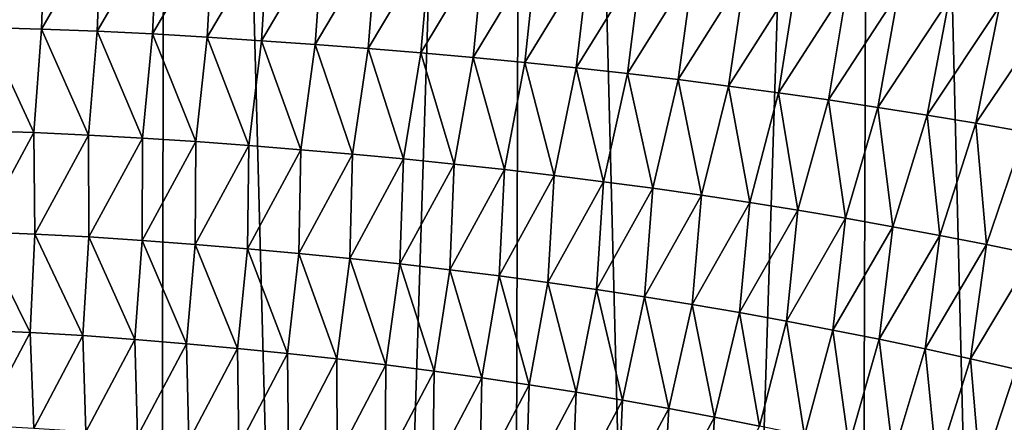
# Model space of a CAD drawing. Header units: metres. Extents: x -105 to 105, y -72 to 59.
# Tile 183 of 256: x 5.84 to 9.24, y -60.87 to -59.48. Entities that reach past the tile are written whole.
import ezdxf

# ---------------------------------------------------------------- set-up
doc = ezdxf.new("R2010")
doc.units = ezdxf.units.M
doc.layers.add('solid_509431_AD150_SW0001', color=7, linetype='CONTINUOUS')

msp = doc.modelspace()

# ---------------------------------------------------------------- linework, layer by layer
at = {"layer": 'solid_509431_AD150_SW0001'}
for points in [[(6.315469, -69.776649, 15.671414), (6.366486, -48.652618, 15.84856), (5.117394, -48.652618, 16.170767)], [(5.698084, -69.780518, 15.839904), (6.315469, -69.776649, 15.671414), (5.117394, -48.652618, 16.170767)], [(6.315469, -69.776649, 15.671414), (6.927895, -69.772423, 15.485673), (6.366486, -48.652618, 15.84856)], [(6.927895, -69.772423, 15.485673), (7.595546, -48.652618, 15.456824), (6.366486, -48.652618, 15.84856)], [(6.927895, -69.772423, 15.485673), (7.534878, -69.767845, 15.282827), (7.595546, -48.652618, 15.456824)], [(7.534878, -69.767845, 15.282827), (8.13594, -69.762932, 15.063035), (7.595546, -48.652618, 15.456824)], [(8.13594, -69.762932, 15.063035), (8.800709, -48.652618, 14.996789), (7.595546, -48.652618, 15.456824)], [(8.13594, -69.762932, 15.063035), (8.730606, -69.757698, 14.82647), (8.800709, -48.652618, 14.996789)], [(8.730606, -69.757698, 14.82647), (9.318408, -69.752167, 14.573318), (8.800709, -48.652618, 14.996789)], [(9.318408, -69.752167, 14.573318), (9.97818, -48.652618, 14.469905), (8.800709, -48.652618, 14.996789)], [(5.72514, -59.506474, -28.764744), (5.735559, -59.142506, -28.653368), (5.932326, -59.146912, -28.596123)], [(5.919759, -59.511917, -28.70717), (5.72514, -59.506474, -28.764744), (5.932326, -59.146912, -28.596123)], [(5.919759, -59.511917, -28.70717), (5.932326, -59.146912, -28.596123), (6.127126, -59.153259, -28.53767)], [(6.112193, -59.519444, -28.648537), (5.919759, -59.511917, -28.70717), (6.127126, -59.153259, -28.53767)], [(6.112193, -59.519444, -28.648537), (6.127126, -59.153259, -28.53767), (6.320616, -59.161469, -28.47788)], [(6.303199, -59.528961, -28.588688), (6.112193, -59.519444, -28.648537), (6.320616, -59.161469, -28.47788)], [(6.303199, -59.528961, -28.588688), (6.320616, -59.161469, -28.47788), (6.512614, -59.171097, -28.41675)], [(6.492535, -59.540028, -28.527601), (6.303199, -59.528961, -28.588688), (6.512614, -59.171097, -28.41675)], [(6.492535, -59.540028, -28.527601), (6.512614, -59.171097, -28.41675), (6.702796, -59.181664, -28.354216)], [(6.679809, -59.552162, -28.465202), (6.492535, -59.540028, -28.527601), (6.702796, -59.181664, -28.354216)], [(6.679809, -59.552162, -28.465202), (6.702796, -59.181664, -28.354216), (6.891066, -59.192944, -28.290178)], [(6.864918, -59.565147, -28.401381), (6.679809, -59.552162, -28.465202), (6.891066, -59.192944, -28.290178)], [(6.864918, -59.565147, -28.401381), (6.891066, -59.192944, -28.290178), (7.077657, -59.205044, -28.22459)], [(7.048136, -59.579086, -28.336082), (6.864918, -59.565147, -28.401381), (7.077657, -59.205044, -28.22459)], [(7.048136, -59.579086, -28.336082), (7.077657, -59.205044, -28.22459), (7.262829, -59.218098, -28.157459)], [(7.229767, -59.594093, -28.2693), (7.048136, -59.579086, -28.336082), (7.262829, -59.218098, -28.157459)], [(7.229767, -59.594093, -28.2693), (7.262829, -59.218098, -28.157459), (7.446754, -59.232193, -28.088802)], [(7.410004, -59.610249, -28.201048), (7.229767, -59.594093, -28.2693), (7.446754, -59.232193, -28.088802)], [(7.410004, -59.610249, -28.201048), (7.446754, -59.232193, -28.088802), (7.629481, -59.247356, -28.018614)], [(7.588902, -59.627571, -28.131315), (7.410004, -59.610249, -28.201048), (7.629481, -59.247356, -28.018614)], [(7.588902, -59.627571, -28.131315), (7.629481, -59.247356, -28.018614), (7.811054, -59.263615, -27.946892)], [(7.766508, -59.64608, -28.060099), (7.588902, -59.627571, -28.131315), (7.811054, -59.263615, -27.946892)], [(7.766508, -59.64608, -28.060099), (7.811054, -59.263615, -27.946892), (7.991517, -59.280991, -27.87364)], [(7.942872, -59.665787, -27.987398), (7.766508, -59.64608, -28.060099), (7.991517, -59.280991, -27.87364)], [(7.942872, -59.665787, -27.987398), (7.991517, -59.280991, -27.87364), (8.170917, -59.299488, -27.798864)], [(8.118046, -59.686691, -27.913219), (7.942872, -59.665787, -27.987398), (8.170917, -59.299488, -27.798864)], [(8.118046, -59.686691, -27.913219), (8.170917, -59.299488, -27.798864), (8.349305, -59.319126, -27.72258)], [(8.292085, -59.708805, -27.837572), (8.118046, -59.686691, -27.913219), (8.349305, -59.319126, -27.72258)], [(8.292085, -59.708805, -27.837572), (8.349305, -59.319126, -27.72258), (8.526731, -59.339909, -27.644804)], [(8.465039, -59.732128, -27.760477), (8.292085, -59.708805, -27.837572), (8.526731, -59.339909, -27.644804)], [(8.465039, -59.732128, -27.760477), (8.526731, -59.339909, -27.644804), (8.703236, -59.361835, -27.56555)], [(8.63695, -59.756653, -27.68194), (8.465039, -59.732128, -27.760477), (8.703236, -59.361835, -27.56555)], [(8.63695, -59.756653, -27.68194), (8.703236, -59.361835, -27.56555), (8.878855, -59.384907, -27.484827)], [(8.807857, -59.782372, -27.601976), (8.63695, -59.756653, -27.68194), (8.878855, -59.384907, -27.484827)], [(8.807857, -59.782372, -27.601976), (8.878855, -59.384907, -27.484827), (9.053628, -59.409126, -27.402649)], [(8.977796, -59.809284, -27.520596), (8.807857, -59.782372, -27.601976), (9.053628, -59.409126, -27.402649)], [(8.977796, -59.809284, -27.520596), (9.053628, -59.409126, -27.402649), (9.227594, -59.434536, -27.319033)], [(9.146811, -59.837433, -27.437817), (8.977796, -59.809284, -27.520596), (9.227594, -59.434536, -27.319033)], [(9.146811, -59.837433, -27.437817), (9.227594, -59.434536, -27.319033), (9.400794, -59.461193, -27.233999)], [(9.314943, -59.866859, -27.353659), (9.146811, -59.837433, -27.437817), (9.400794, -59.461193, -27.233999)], [(5.893932, -59.869381, -28.844198), (5.703499, -59.863121, -28.901304), (5.72514, -59.506474, -28.764744)], [(5.893932, -59.869381, -28.844198), (5.72514, -59.506474, -28.764744), (5.919759, -59.511917, -28.70717)], [(6.08193, -59.8778, -28.786232), (5.893932, -59.869381, -28.844198), (5.919759, -59.511917, -28.70717)], [(6.08193, -59.8778, -28.786232), (5.919759, -59.511917, -28.70717), (6.112193, -59.519444, -28.648537)], [(6.268408, -59.888317, -28.727209), (6.08193, -59.8778, -28.786232), (6.112193, -59.519444, -28.648537)], [(6.268408, -59.888317, -28.727209), (6.112193, -59.519444, -28.648537), (6.303199, -59.528961, -28.588688)], [(6.45314, -59.900524, -28.667089), (6.268408, -59.888317, -28.727209), (6.303199, -59.528961, -28.588688)], [(6.45314, -59.900524, -28.667089), (6.303199, -59.528961, -28.588688), (6.492535, -59.540028, -28.527601)], [(6.635683, -59.91396, -28.605797), (6.45314, -59.900524, -28.667089), (6.492535, -59.540028, -28.527601)], [(6.635683, -59.91396, -28.605797), (6.492535, -59.540028, -28.527601), (6.679809, -59.552162, -28.465202)], [(6.815859, -59.928356, -28.543211), (6.635683, -59.91396, -28.605797), (6.679809, -59.552162, -28.465202)], [(6.815859, -59.928356, -28.543211), (6.679809, -59.552162, -28.465202), (6.864918, -59.565147, -28.401381)], [(6.993951, -59.94379, -28.479263), (6.815859, -59.928356, -28.543211), (6.864918, -59.565147, -28.401381)], [(6.993951, -59.94379, -28.479263), (6.864918, -59.565147, -28.401381), (7.048136, -59.579086, -28.336082)], [(7.170292, -59.960369, -28.413935), (6.993951, -59.94379, -28.479263), (7.048136, -59.579086, -28.336082)], [(7.170292, -59.960369, -28.413935), (7.048136, -59.579086, -28.336082), (7.229767, -59.594093, -28.2693)], [(7.345119, -59.978168, -28.347229), (7.170292, -59.960369, -28.413935), (7.229767, -59.594093, -28.2693)], [(7.345119, -59.978168, -28.347229), (7.229767, -59.594093, -28.2693), (7.410004, -59.610249, -28.201048)], [(7.518497, -59.997204, -28.279137), (7.345119, -59.978168, -28.347229), (7.410004, -59.610249, -28.201048)], [(7.518497, -59.997204, -28.279137), (7.410004, -59.610249, -28.201048), (7.588902, -59.627571, -28.131315)], [(7.690476, -60.017479, -28.209646), (7.518497, -59.997204, -28.279137), (7.588902, -59.627571, -28.131315)], [(7.690476, -60.017479, -28.209646), (7.588902, -59.627571, -28.131315), (7.766508, -59.64608, -28.060099)], [(7.861107, -60.039005, -28.13876), (7.690476, -60.017479, -28.209646), (7.766508, -59.64608, -28.060099)], [(7.861107, -60.039005, -28.13876), (7.766508, -59.64608, -28.060099), (7.942872, -59.665787, -27.987398)], [(8.030445, -60.061779, -28.066475), (7.861107, -60.039005, -28.13876), (7.942872, -59.665787, -27.987398)], [(8.030445, -60.061779, -28.066475), (7.942872, -59.665787, -27.987398), (8.118046, -59.686691, -27.913219)], [(8.198544, -60.0858, -27.9928), (8.030445, -60.061779, -28.066475), (8.118046, -59.686691, -27.913219)], [(8.198544, -60.0858, -27.9928), (8.118046, -59.686691, -27.913219), (8.292085, -59.708805, -27.837572)], [(8.365458, -60.111065, -27.917753), (8.198544, -60.0858, -27.9928), (8.292085, -59.708805, -27.837572)], [(8.365458, -60.111065, -27.917753), (8.292085, -59.708805, -27.837572), (8.465039, -59.732128, -27.760477)], [(8.531228, -60.137562, -27.841343), (8.365458, -60.111065, -27.917753), (8.465039, -59.732128, -27.760477)], [(8.531228, -60.137562, -27.841343), (8.465039, -59.732128, -27.760477), (8.63695, -59.756653, -27.68194)], [(8.69589, -60.165283, -27.763575), (8.531228, -60.137562, -27.841343), (8.63695, -59.756653, -27.68194)], [(8.69589, -60.165283, -27.763575), (8.63695, -59.756653, -27.68194), (8.807857, -59.782372, -27.601976)], [(8.859484, -60.19421, -27.684464), (8.69589, -60.165283, -27.763575), (8.807857, -59.782372, -27.601976)], [(8.859484, -60.19421, -27.684464), (8.807857, -59.782372, -27.601976), (8.977796, -59.809284, -27.520596)], [(9.022047, -60.224373, -27.604023), (8.859484, -60.19421, -27.684464), (8.977796, -59.809284, -27.520596)], [(9.022047, -60.224373, -27.604023), (8.977796, -59.809284, -27.520596), (9.146811, -59.837433, -27.437817)], [(9.183627, -60.255806, -27.522274), (9.022047, -60.224373, -27.604023), (9.146811, -59.837433, -27.437817)], [(9.183627, -60.255806, -27.522274), (9.146811, -59.837433, -27.437817), (9.314943, -59.866859, -27.353659)], [(5.707979, -60.212219, -29.05159), (5.703499, -59.863121, -28.901304), (5.893932, -59.869381, -28.844198)], [(5.896863, -60.219677, -28.994013), (5.707979, -60.212219, -29.05159), (5.893932, -59.869381, -28.844198)], [(5.896863, -60.219677, -28.994013), (5.893932, -59.869381, -28.844198), (6.08193, -59.8778, -28.786232)], [(9.344267, -60.288559, -27.439245), (9.183627, -60.255806, -27.522274), (9.314943, -59.866859, -27.353659)], [(6.083177, -60.229439, -28.935711), (5.896863, -60.219677, -28.994013), (6.08193, -59.8778, -28.786232)], [(6.083177, -60.229439, -28.935711), (6.08193, -59.8778, -28.786232), (6.268408, -59.888317, -28.727209)], [(6.26787, -60.241428, -28.876469), (6.083177, -60.229439, -28.935711), (6.268408, -59.888317, -28.727209)], [(6.26787, -60.241428, -28.876469), (6.268408, -59.888317, -28.727209), (6.45314, -59.900524, -28.667089)], [(6.450627, -60.255219, -28.816235), (6.26787, -60.241428, -28.876469), (6.45314, -59.900524, -28.667089)], [(6.450627, -60.255219, -28.816235), (6.45314, -59.900524, -28.667089), (6.635683, -59.91396, -28.605797)], [(6.630947, -60.270348, -28.75491), (6.450627, -60.255219, -28.816235), (6.635683, -59.91396, -28.605797)], [(6.630947, -60.270348, -28.75491), (6.635683, -59.91396, -28.605797), (6.815859, -59.928356, -28.543211)], [(6.808678, -60.286575, -28.692369), (6.630947, -60.270348, -28.75491), (6.815859, -59.928356, -28.543211)], [(6.808678, -60.286575, -28.692369), (6.815859, -59.928356, -28.543211), (6.993951, -59.94379, -28.479263)], [(6.984155, -60.303989, -28.628534), (6.808678, -60.286575, -28.692369), (6.993951, -59.94379, -28.479263)], [(6.984155, -60.303989, -28.628534), (6.993951, -59.94379, -28.479263), (7.170292, -59.960369, -28.413935)], [(7.157748, -60.322678, -28.563381), (6.984155, -60.303989, -28.628534), (7.170292, -59.960369, -28.413935)], [(7.157748, -60.322678, -28.563381), (7.170292, -59.960369, -28.413935), (7.345119, -59.978168, -28.347229)], [(7.329695, -60.342705, -28.496908), (7.157748, -60.322678, -28.563381), (7.345119, -59.978168, -28.347229)], [(7.329695, -60.342705, -28.496908), (7.345119, -59.978168, -28.347229), (7.518497, -59.997204, -28.279137)], [(7.500059, -60.364071, -28.429094), (7.329695, -60.342705, -28.496908), (7.518497, -59.997204, -28.279137)], [(7.500059, -60.364071, -28.429094), (7.518497, -59.997204, -28.279137), (7.690476, -60.017479, -28.209646)], [(7.668895, -60.38678, -28.359934), (7.500059, -60.364071, -28.429094), (7.690476, -60.017479, -28.209646)], [(7.668895, -60.38678, -28.359934), (7.690476, -60.017479, -28.209646), (7.861107, -60.039005, -28.13876)], [(7.836258, -60.410831, -28.289419), (7.668895, -60.38678, -28.359934), (7.861107, -60.039005, -28.13876)], [(7.836258, -60.410831, -28.289419), (7.861107, -60.039005, -28.13876), (8.030445, -60.061779, -28.066475)], [(8.002204, -60.436218, -28.217552), (7.836258, -60.410831, -28.289419), (8.030445, -60.061779, -28.066475)], [(8.002204, -60.436218, -28.217552), (8.030445, -60.061779, -28.066475), (8.198544, -60.0858, -27.9928)], [(8.166794, -60.462925, -28.144341), (8.002204, -60.436218, -28.217552), (8.198544, -60.0858, -27.9928)], [(8.166794, -60.462925, -28.144341), (8.198544, -60.0858, -27.9928), (8.365458, -60.111065, -27.917753)], [(8.330081, -60.490952, -28.069796), (8.166794, -60.462925, -28.144341), (8.365458, -60.111065, -27.917753)], [(8.330081, -60.490952, -28.069796), (8.365458, -60.111065, -27.917753), (8.531228, -60.137562, -27.841343)], [(8.492106, -60.520275, -27.993925), (8.330081, -60.490952, -28.069796), (8.531228, -60.137562, -27.841343)], [(8.492106, -60.520275, -27.993925), (8.531228, -60.137562, -27.841343), (8.69589, -60.165283, -27.763575)], [(8.652905, -60.550877, -27.916739), (8.492106, -60.520275, -27.993925), (8.69589, -60.165283, -27.763575)], [(8.652905, -60.550877, -27.916739), (8.69589, -60.165283, -27.763575), (8.859484, -60.19421, -27.684464)], [(5.880443, -60.559589, -29.170837), (5.695767, -60.551304, -29.227842), (5.707979, -60.212219, -29.05159)], [(5.880443, -60.559589, -29.170837), (5.707979, -60.212219, -29.05159), (5.896863, -60.219677, -28.994013)], [(8.812514, -60.582748, -27.838245), (8.652905, -60.550877, -27.916739), (8.859484, -60.19421, -27.684464)], [(8.812514, -60.582748, -27.838245), (8.859484, -60.19421, -27.684464), (9.022047, -60.224373, -27.604023)], [(6.062342, -60.570244, -29.113308), (5.880443, -60.559589, -29.170837), (5.896863, -60.219677, -28.994013)], [(6.062342, -60.570244, -29.113308), (5.896863, -60.219677, -28.994013), (6.083177, -60.229439, -28.935711)], [(6.242554, -60.583214, -29.055002), (6.062342, -60.570244, -29.113308), (6.083177, -60.229439, -28.935711)], [(6.242554, -60.583214, -29.055002), (6.083177, -60.229439, -28.935711), (6.26787, -60.241428, -28.876469)], [(6.420794, -60.598106, -28.995855), (6.242554, -60.583214, -29.055002), (6.26787, -60.241428, -28.876469)], [(6.420794, -60.598106, -28.995855), (6.26787, -60.241428, -28.876469), (6.450627, -60.255219, -28.816235)], [(8.970981, -60.61591, -27.758463), (8.812514, -60.582748, -27.838245), (9.022047, -60.224373, -27.604023)], [(8.970981, -60.61591, -27.758463), (9.022047, -60.224373, -27.604023), (9.183627, -60.255806, -27.522274)], [(6.596522, -60.614475, -28.935762), (6.420794, -60.598106, -28.995855), (6.450627, -60.255219, -28.816235)], [(6.596522, -60.614475, -28.935762), (6.450627, -60.255219, -28.816235), (6.630947, -60.270348, -28.75491)], [(6.769513, -60.632053, -28.874592), (6.596522, -60.614475, -28.935762), (6.630947, -60.270348, -28.75491)], [(6.769513, -60.632053, -28.874592), (6.630947, -60.270348, -28.75491), (6.808678, -60.286575, -28.692369)], [(9.12835, -60.650394, -27.677412), (8.970981, -60.61591, -27.758463), (9.183627, -60.255806, -27.522274)], [(9.12835, -60.650394, -27.677412), (9.183627, -60.255806, -27.522274), (9.344267, -60.288559, -27.439245)], [(6.940097, -60.650894, -28.812254), (6.769513, -60.632053, -28.874592), (6.808678, -60.286575, -28.692369)], [(6.940097, -60.650894, -28.812254), (6.808678, -60.286575, -28.692369), (6.984155, -60.303989, -28.628534)], [(7.108663, -60.671085, -28.748707), (6.940097, -60.650894, -28.812254), (6.984155, -60.303989, -28.628534)], [(7.108663, -60.671085, -28.748707), (6.984155, -60.303989, -28.628534), (7.157748, -60.322678, -28.563381)], [(9.284671, -60.686245, -27.595125), (9.12835, -60.650394, -27.677412), (9.344267, -60.288559, -27.439245)], [(7.275485, -60.692677, -28.683945), (7.108663, -60.671085, -28.748707), (7.157748, -60.322678, -28.563381)], [(7.275485, -60.692677, -28.683945), (7.157748, -60.322678, -28.563381), (7.329695, -60.342705, -28.496908)], [(7.440638, -60.715672, -28.617947), (7.275485, -60.692677, -28.683945), (7.329695, -60.342705, -28.496908)], [(7.440638, -60.715672, -28.617947), (7.329695, -60.342705, -28.496908), (7.500059, -60.364071, -28.429094)], [(7.604175, -60.740067, -28.550695), (7.440638, -60.715672, -28.617947), (7.500059, -60.364071, -28.429094)], [(7.604175, -60.740067, -28.550695), (7.500059, -60.364071, -28.429094), (7.668895, -60.38678, -28.359934)], [(7.766152, -60.765854, -28.482189), (7.604175, -60.740067, -28.550695), (7.668895, -60.38678, -28.359934)], [(7.766152, -60.765854, -28.482189), (7.668895, -60.38678, -28.359934), (7.836258, -60.410831, -28.289419)], [(7.926626, -60.793015, -28.412418), (7.766152, -60.765854, -28.482189), (7.836258, -60.410831, -28.289419)], [(7.926626, -60.793015, -28.412418), (7.836258, -60.410831, -28.289419), (8.002204, -60.436218, -28.217552)], [(8.085655, -60.821541, -28.341391), (7.926626, -60.793015, -28.412418), (8.002204, -60.436218, -28.217552)], [(8.085655, -60.821541, -28.341391), (8.002204, -60.436218, -28.217552), (8.166794, -60.462925, -28.144341)], [(8.243297, -60.851418, -28.269115), (8.085655, -60.821541, -28.341391), (8.166794, -60.462925, -28.144341)], [(8.243297, -60.851418, -28.269115), (8.166794, -60.462925, -28.144341), (8.330081, -60.490952, -28.069796)], [(8.39959, -60.882618, -28.195599), (8.243297, -60.851418, -28.269115), (8.330081, -60.490952, -28.069796)], [(8.39959, -60.882618, -28.195599), (8.330081, -60.490952, -28.069796), (8.492106, -60.520275, -27.993925)], [(5.710061, -60.880779, -29.416384), (5.695767, -60.551304, -29.227842), (5.880443, -60.559589, -29.170837)], [(8.554566, -60.915127, -28.120846), (8.39959, -60.882618, -28.195599), (8.492106, -60.520275, -27.993925)], [(8.554566, -60.915127, -28.120846), (8.492106, -60.520275, -27.993925), (8.652905, -60.550877, -27.916739)], [(8.708264, -60.948914, -28.044867), (8.554566, -60.915127, -28.120846), (8.652905, -60.550877, -27.916739)], [(8.708264, -60.948914, -28.044867), (8.652905, -60.550877, -27.916739), (8.812514, -60.582748, -27.838245)], [(5.893147, -60.890354, -29.359015), (5.710061, -60.880779, -29.416384), (5.880443, -60.559589, -29.170837)], [(5.893147, -60.890354, -29.359015), (5.880443, -60.559589, -29.170837), (6.062342, -60.570244, -29.113308)], [(6.073399, -60.902443, -29.301254), (5.893147, -60.890354, -29.359015), (6.062342, -60.570244, -29.113308)], [(6.073399, -60.902443, -29.301254), (6.062342, -60.570244, -29.113308), (6.242554, -60.583214, -29.055002)], [(6.251882, -60.916965, -29.242844), (6.073399, -60.902443, -29.301254), (6.242554, -60.583214, -29.055002)], [(6.251882, -60.916965, -29.242844), (6.242554, -60.583214, -29.055002), (6.420794, -60.598106, -28.995855)], [(8.860726, -60.983997, -27.967676), (8.708264, -60.948914, -28.044867), (8.812514, -60.582748, -27.838245)], [(8.860726, -60.983997, -27.967676), (8.812514, -60.582748, -27.838245), (8.970981, -60.61591, -27.758463)], [(6.42821, -60.933514, -29.183702), (6.251882, -60.916965, -29.242844), (6.420794, -60.598106, -28.995855)], [(6.42821, -60.933514, -29.183702), (6.420794, -60.598106, -28.995855), (6.596522, -60.614475, -28.935762)], [(6.601793, -60.951637, -29.123713), (6.42821, -60.933514, -29.183702), (6.596522, -60.614475, -28.935762)], [(6.601793, -60.951637, -29.123713), (6.596522, -60.614475, -28.935762), (6.769513, -60.632053, -28.874592)], [(9.011999, -61.020401, -27.889292), (8.860726, -60.983997, -27.967676), (8.970981, -60.61591, -27.758463)], [(9.011999, -61.020401, -27.889292), (8.970981, -60.61591, -27.758463), (9.12835, -60.650394, -27.677412)], [(6.772462, -60.971111, -29.062723), (6.601793, -60.951637, -29.123713), (6.769513, -60.632053, -28.874592)], [(6.772462, -60.971111, -29.062723), (6.769513, -60.632053, -28.874592), (6.940097, -60.650894, -28.812254)], [(6.940598, -60.991993, -29.000647), (6.772462, -60.971111, -29.062723), (6.940097, -60.650894, -28.812254)], [(6.940598, -60.991993, -29.000647), (6.940097, -60.650894, -28.812254), (7.108663, -60.671085, -28.748707)], [(9.16213, -61.058155, -27.809744), (9.011999, -61.020401, -27.889292), (9.12835, -60.650394, -27.677412)], [(9.16213, -61.058155, -27.809744), (9.12835, -60.650394, -27.677412), (9.284671, -60.686245, -27.595125)], [(7.106618, -61.014359, -28.937435), (6.940598, -60.991993, -29.000647), (7.108663, -60.671085, -28.748707)], [(7.106618, -61.014359, -28.937435), (7.108663, -60.671085, -28.748707), (7.275485, -60.692677, -28.683945)], [(9.311158, -61.097286, -27.729057), (9.16213, -61.058155, -27.809744), (9.284671, -60.686245, -27.595125)], [(7.270781, -61.038239, -28.873072), (7.106618, -61.014359, -28.937435), (7.275485, -60.692677, -28.683945)], [(7.270781, -61.038239, -28.873072), (7.275485, -60.692677, -28.683945), (7.440638, -60.715672, -28.617947)], [(7.433155, -61.063633, -28.807531), (7.270781, -61.038239, -28.873072), (7.440638, -60.715672, -28.617947)], [(7.433155, -61.063633, -28.807531), (7.440638, -60.715672, -28.617947), (7.604175, -60.740067, -28.550695)], [(7.593796, -61.090519, -28.740799), (7.433155, -61.063633, -28.807531), (7.604175, -60.740067, -28.550695)], [(7.593796, -61.090519, -28.740799), (7.604175, -60.740067, -28.550695), (7.766152, -60.765854, -28.482189)], [(7.752763, -61.118893, -28.672865), (7.593796, -61.090519, -28.740799), (7.766152, -60.765854, -28.482189)], [(7.752763, -61.118893, -28.672865), (7.766152, -60.765854, -28.482189), (7.926626, -60.793015, -28.412418)], [(7.910115, -61.148724, -28.603722), (7.752763, -61.118893, -28.672865), (7.926626, -60.793015, -28.412418)], [(7.910115, -61.148724, -28.603722), (7.926626, -60.793015, -28.412418), (8.085655, -60.821541, -28.341391)], [(8.065912, -61.18, -28.533373), (7.910115, -61.148724, -28.603722), (8.085655, -60.821541, -28.341391)], [(8.065912, -61.18, -28.533373), (8.085655, -60.821541, -28.341391), (8.243297, -60.851418, -28.269115)], [(8.220211, -61.212696, -28.461828), (8.065912, -61.18, -28.533373), (8.243297, -60.851418, -28.269115)], [(8.220211, -61.212696, -28.461828), (8.243297, -60.851418, -28.269115), (8.39959, -60.882618, -28.195599)]]:
    msp.add_3dface(points, dxfattribs=at)

doc.saveas('drawing.dxf')
